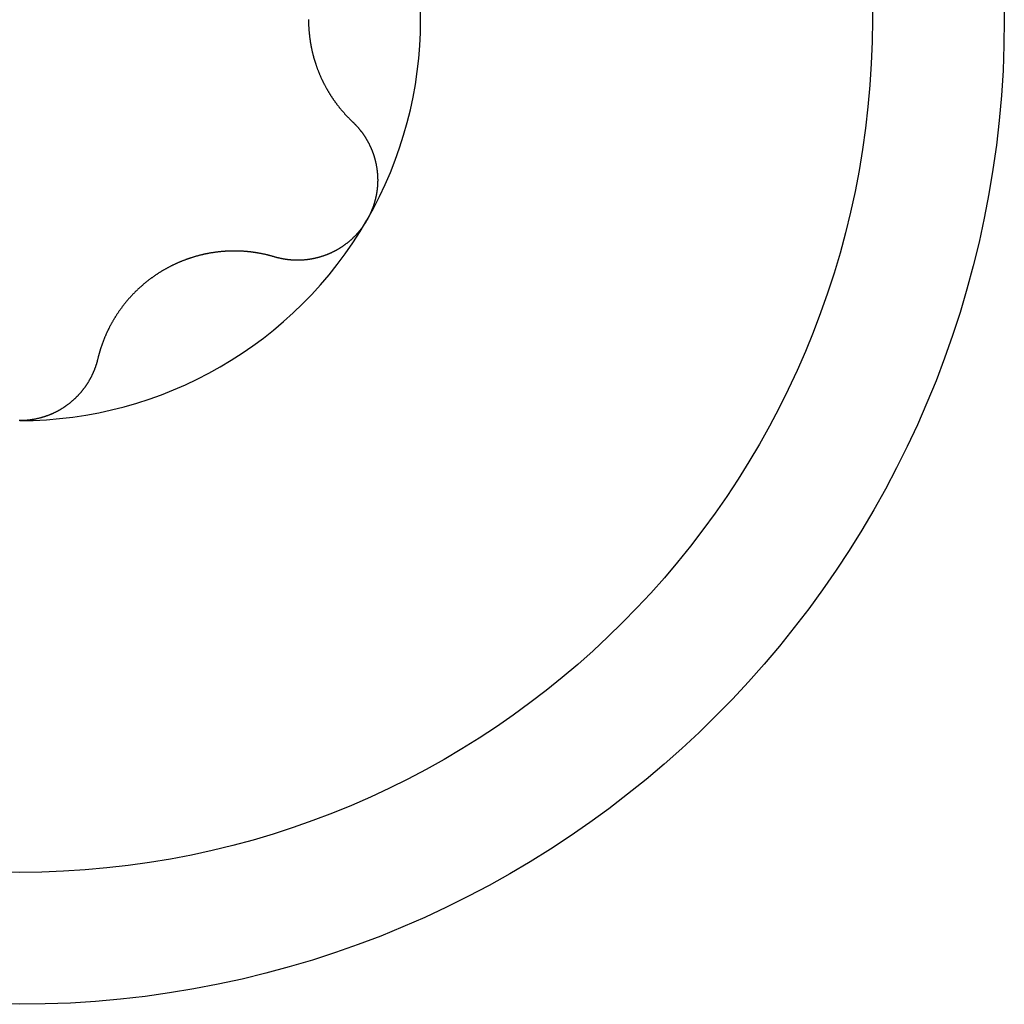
# Model space of a CAD drawing. Extents: x 1107 to 4046, y 937 to 3355.
# Tile 152 of 256: x 2151.98 to 2156.83, y 1400.83 to 1405.68. Entities that reach past the tile are written whole.
import ezdxf

# ---------------------------------------------------------------- set-up
doc = ezdxf.new("R2010")
doc.units = 0
doc.layers.add('KF_VIDA_L___C_TOP', color=7, linetype='CONTINUOUS')

# ---------------------------------------------------------------- blocks, each defined once
blk = doc.blocks.new('KF_VIDA_L___C_TOP')
at = {"layer": 'KF_VIDA_L___C_TOP'}
for points in [[(-33.5774, -10.9987, 0), (-33.5774, -11.0013, 0), (-33.5774, -11.0038, 0), (-33.5774, -11.0064, 0), (-33.5773, -11.0089, 0), (-33.5773, -11.0115, 0), (-33.5772, -11.014, 0), (-33.5772, -11.0166, 0), (-33.5771, -11.0192, 0), (-33.577, -11.0217, 0), (-33.5769, -11.0243, 0), (-33.5768, -11.0269, 0), (-33.5767, -11.0295, 0), (-33.5766, -11.032, 0), (-33.5765, -11.0346, 0), (-33.5763, -11.0372, 0), (-33.5762, -11.0398, 0), (-33.576, -11.0424, 0), (-33.5759, -11.045, 0), (-33.5757, -11.0476, 0), (-33.5755, -11.0502, 0), (-33.5753, -11.0528, 0), (-33.5751, -11.0554, 0), (-33.5749, -11.058, 0), (-33.5746, -11.0606, 0), (-33.5744, -11.0632, 0), (-33.5741, -11.0658, 0), (-33.5739, -11.0684, 0), (-33.5736, -11.071, 0), (-33.5733, -11.0736, 0), (-33.5731, -11.0762, 0), (-33.5728, -11.0789, 0), (-33.5724, -11.0815, 0), (-33.5721, -11.0841, 0), (-33.5718, -11.0867, 0), (-33.5715, -11.0893, 0), (-33.5711, -11.0919, 0), (-33.5708, -11.0946, 0), (-33.5704, -11.0972, 0), (-33.57, -11.0998, 0), (-33.5696, -11.1024, 0), (-33.5692, -11.105, 0), (-33.5688, -11.1076, 0), (-33.5684, -11.1102, 0), (-33.568, -11.1129, 0), (-33.5675, -11.1155, 0), (-33.5671, -11.1181, 0), (-33.5666, -11.1207, 0), (-33.5662, -11.1233, 0), (-33.5657, -11.1259, 0), (-33.5652, -11.1285, 0), (-33.5647, -11.1311, 0), (-33.5642, -11.1337, 0), (-33.5637, -11.1363, 0), (-33.5632, -11.139, 0), (-33.5626, -11.1416, 0), (-33.5621, -11.1442, 0), (-33.5615, -11.1467, 0), (-33.561, -11.1493, 0), (-33.5604, -11.1519, 0), (-33.5598, -11.1545, 0), (-33.5592, -11.1571, 0), (-33.5586, -11.1597, 0), (-33.558, -11.1623, 0), (-33.5574, -11.1649, 0), (-33.5568, -11.1674, 0), (-33.5561, -11.17, 0), (-33.5555, -11.1726, 0), (-33.5548, -11.1751, 0), (-33.5541, -11.1777, 0), (-33.5534, -11.1803, 0), (-33.5527, -11.1828, 0), (-33.552, -11.1854, 0), (-33.5513, -11.1879, 0), (-33.5506, -11.1905, 0), (-33.5499, -11.193, 0), (-33.5491, -11.1956, 0), (-33.5484, -11.1981, 0), (-33.5476, -11.2006, 0), (-33.5469, -11.2031, 0), (-33.5461, -11.2057, 0), (-33.5453, -11.2082, 0), (-33.5445, -11.2107, 0), (-33.5437, -11.2132, 0), (-33.5429, -11.2157, 0), (-33.542, -11.2182, 0), (-33.5412, -11.2207, 0), (-33.5404, -11.2232, 0), (-33.5395, -11.2256, 0), (-33.5386, -11.2281, 0), (-33.5378, -11.2306, 0), (-33.5369, -11.2331, 0), (-33.536, -11.2355, 0), (-33.5351, -11.238, 0), (-33.5342, -11.2404, 0), (-33.5333, -11.2429, 0), (-33.5323, -11.2453, 0), (-33.5314, -11.2477, 0), (-33.5305, -11.2502, 0), (-33.5295, -11.2526, 0), (-33.5286, -11.255, 0), (-33.5276, -11.2574, 0), (-33.5266, -11.2598, 0), (-33.5256, -11.2622, 0), (-33.5247, -11.2646, 0), (-33.5237, -11.267, 0), (-33.5227, -11.2694, 0), (-33.5216, -11.2717, 0), (-33.5206, -11.2741, 0), (-33.5196, -11.2765, 0), (-33.5186, -11.2788, 0), (-33.5175, -11.2812, 0), (-33.5165, -11.2835, 0), (-33.5154, -11.2858, 0), (-33.5144, -11.2881, 0), (-33.5133, -11.2905, 0), (-33.5122, -11.2928, 0), (-33.5111, -11.2951, 0), (-33.51, -11.2974, 0), (-33.5089, -11.2997, 0), (-33.5078, -11.3019, 0), (-33.5067, -11.3042, 0), (-33.5056, -11.3065, 0), (-33.5045, -11.3087, 0), (-33.5034, -11.311, 0), (-33.5022, -11.3132, 0), (-33.5011, -11.3155, 0), (-33.4999, -11.3177, 0), (-33.4988, -11.3199, 0), (-33.4976, -11.3221, 0), (-33.4965, -11.3244, 0), (-33.4953, -11.3265, 0), (-33.4941, -11.3287, 0), (-33.4929, -11.3309, 0), (-33.4918, -11.3331, 0), (-33.4906, -11.3353, 0), (-33.4894, -11.3374, 0), (-33.4882, -11.3396, 0), (-33.487, -11.3417, 0), (-33.4857, -11.3438, 0), (-33.4845, -11.3459, 0), (-33.4833, -11.3481, 0), (-33.4821, -11.3502, 0), (-33.4808, -11.3523, 0), (-33.4796, -11.3543, 0), (-33.4784, -11.3564, 0), (-33.4771, -11.3585, 0), (-33.4759, -11.3605, 0), (-33.4746, -11.3626, 0), (-33.4734, -11.3646, 0), (-33.4721, -11.3667, 0), (-33.4708, -11.3687, 0), (-33.4696, -11.3707, 0), (-33.4683, -11.3727, 0), (-33.467, -11.3747, 0), (-33.4657, -11.3767, 0), (-33.4645, -11.3786, 0), (-33.4632, -11.3806, 0), (-33.4619, -11.3826, 0), (-33.4606, -11.3845, 0), (-33.4593, -11.3864, 0), (-33.458, -11.3884, 0), (-33.4566, -11.3903, 0), (-33.4553, -11.3923, 0), (-33.454, -11.3942, 0), (-33.4526, -11.3961, 0), (-33.4513, -11.398, 0), (-33.4499, -11.4, 0), (-33.4485, -11.4019, 0), (-33.4472, -11.4038, 0), (-33.4458, -11.4057, 0), (-33.4444, -11.4076, 0), (-33.443, -11.4095, 0), (-33.4416, -11.4114, 0), (-33.4402, -11.4133, 0), (-33.4388, -11.4152, 0), (-33.4373, -11.4171, 0), (-33.4359, -11.419, 0), (-33.4345, -11.4209, 0), (-33.433, -11.4228, 0), (-33.4315, -11.4246, 0), (-33.4301, -11.4265, 0), (-33.4286, -11.4284, 0), (-33.4271, -11.4302, 0), (-33.4256, -11.4321, 0), (-33.4242, -11.434, 0), (-33.4227, -11.4358, 0), (-33.4211, -11.4377, 0), (-33.4196, -11.4395, 0), (-33.4181, -11.4414, 0), (-33.4166, -11.4432, 0), (-33.415, -11.445, 0), (-33.4135, -11.4469, 0), (-33.4119, -11.4487, 0), (-33.4104, -11.4505, 0), (-33.4088, -11.4523, 0), (-33.4072, -11.4541, 0), (-33.4057, -11.4559, 0), (-33.4041, -11.4577, 0), (-33.4025, -11.4595, 0), (-33.4009, -11.4613, 0), (-33.3993, -11.4631, 0), (-33.3977, -11.4649, 0), (-33.3961, -11.4667, 0), (-33.3944, -11.4684, 0), (-33.3928, -11.4702, 0), (-33.3912, -11.472, 0), (-33.3895, -11.4737, 0), (-33.3879, -11.4755, 0), (-33.3862, -11.4772, 0), (-33.3845, -11.479, 0), (-33.3829, -11.4807, 0), (-33.3812, -11.4824, 0), (-33.3795, -11.4841, 0), (-33.3778, -11.4859, 0), (-33.3761, -11.4876, 0), (-33.3744, -11.4893, 0), (-33.3727, -11.491, 0), (-33.371, -11.4927, 0), (-33.3693, -11.4944, 0), (-33.3675, -11.4961, 0), (-33.3658, -11.4977, 0), (-33.3641, -11.4994, 0), (-33.3623, -11.5011, 0), (-33.3606, -11.5027, 0)], [(-33.3606, -11.5027, 0), (-33.3591, -11.5041, 0), (-33.3577, -11.5055, 0), (-33.3563, -11.5068, 0), (-33.3549, -11.5082, 0), (-33.3535, -11.5096, 0), (-33.3521, -11.511, 0), (-33.3507, -11.5124, 0), (-33.3493, -11.5138, 0), (-33.3479, -11.5153, 0), (-33.3465, -11.5167, 0), (-33.3452, -11.5181, 0), (-33.3438, -11.5196, 0), (-33.3424, -11.521, 0), (-33.3411, -11.5225, 0), (-33.3398, -11.524, 0), (-33.3384, -11.5254, 0), (-33.3371, -11.5269, 0), (-33.3358, -11.5284, 0), (-33.3345, -11.5299, 0), (-33.3332, -11.5314, 0), (-33.3319, -11.5329, 0), (-33.3306, -11.5344, 0), (-33.3293, -11.5359, 0), (-33.328, -11.5375, 0), (-33.3268, -11.539, 0), (-33.3255, -11.5405, 0), (-33.3243, -11.5421, 0), (-33.323, -11.5436, 0), (-33.3218, -11.5452, 0), (-33.3205, -11.5468, 0), (-33.3193, -11.5483, 0), (-33.3181, -11.5499, 0), (-33.3169, -11.5515, 0), (-33.3157, -11.5531, 0), (-33.3145, -11.5547, 0), (-33.3133, -11.5563, 0), (-33.3122, -11.5579, 0), (-33.311, -11.5595, 0), (-33.3098, -11.5611, 0), (-33.3087, -11.5628, 0), (-33.3076, -11.5644, 0), (-33.3064, -11.566, 0), (-33.3053, -11.5677, 0), (-33.3042, -11.5693, 0), (-33.3031, -11.571, 0), (-33.302, -11.5726, 0), (-33.3009, -11.5743, 0), (-33.2998, -11.576, 0), (-33.2987, -11.5776, 0), (-33.2977, -11.5793, 0), (-33.2966, -11.581, 0), (-33.2956, -11.5827, 0), (-33.2945, -11.5844, 0), (-33.2935, -11.5861, 0), (-33.2925, -11.5878, 0), (-33.2914, -11.5895, 0), (-33.2904, -11.5912, 0), (-33.2894, -11.5929, 0), (-33.2885, -11.5946, 0), (-33.2875, -11.5963, 0), (-33.2865, -11.5981, 0), (-33.2855, -11.5998, 0), (-33.2846, -11.6016, 0), (-33.2836, -11.6033, 0), (-33.2827, -11.605, 0), (-33.2818, -11.6068, 0), (-33.2809, -11.6085, 0), (-33.28, -11.6103, 0), (-33.2791, -11.6121, 0), (-33.2782, -11.6138, 0), (-33.2773, -11.6156, 0), (-33.2764, -11.6174, 0), (-33.2756, -11.6192, 0), (-33.2747, -11.6209, 0), (-33.2739, -11.6227, 0), (-33.273, -11.6245, 0), (-33.2722, -11.6263, 0), (-33.2714, -11.6281, 0), (-33.2706, -11.6299, 0), (-33.2698, -11.6317, 0), (-33.269, -11.6335, 0), (-33.2682, -11.6353, 0), (-33.2675, -11.6371, 0), (-33.2667, -11.6389, 0), (-33.266, -11.6408, 0), (-33.2652, -11.6426, 0), (-33.2645, -11.6444, 0), (-33.2638, -11.6462, 0), (-33.2631, -11.6481, 0), (-33.2624, -11.6499, 0), (-33.2617, -11.6518, 0), (-33.261, -11.6537, 0), (-33.2603, -11.6555, 0), (-33.2596, -11.6574, 0), (-33.259, -11.6593, 0), (-33.2583, -11.6612, 0), (-33.2577, -11.6631, 0), (-33.257, -11.665, 0), (-33.2564, -11.6669, 0), (-33.2558, -11.6689, 0), (-33.2552, -11.6708, 0), (-33.2546, -11.6727, 0), (-33.254, -11.6747, 0), (-33.2534, -11.6766, 0), (-33.2528, -11.6786, 0), (-33.2522, -11.6805, 0), (-33.2517, -11.6825, 0), (-33.2511, -11.6844, 0), (-33.2506, -11.6864, 0), (-33.2501, -11.6884, 0), (-33.2496, -11.6904, 0), (-33.2491, -11.6924, 0), (-33.2486, -11.6944, 0), (-33.2481, -11.6964, 0), (-33.2476, -11.6984, 0), (-33.2471, -11.7004, 0), (-33.2467, -11.7024, 0), (-33.2462, -11.7044, 0), (-33.2458, -11.7065, 0), (-33.2453, -11.7085, 0), (-33.2449, -11.7105, 0), (-33.2445, -11.7126, 0), (-33.2441, -11.7146, 0), (-33.2437, -11.7167, 0), (-33.2433, -11.7187, 0), (-33.2429, -11.7208, 0), (-33.2426, -11.7228, 0), (-33.2422, -11.7249, 0), (-33.2419, -11.727, 0), (-33.2416, -11.729, 0), (-33.2412, -11.7311, 0), (-33.2409, -11.7332, 0), (-33.2406, -11.7353, 0), (-33.2403, -11.7374, 0), (-33.2401, -11.7394, 0), (-33.2398, -11.7415, 0), (-33.2395, -11.7436, 0), (-33.2393, -11.7457, 0), (-33.2391, -11.7478, 0), (-33.2388, -11.7499, 0), (-33.2386, -11.752, 0), (-33.2384, -11.7541, 0), (-33.2382, -11.7563, 0), (-33.2381, -11.7584, 0), (-33.2379, -11.7605, 0), (-33.2377, -11.7626, 0), (-33.2376, -11.7647, 0), (-33.2374, -11.7669, 0), (-33.2373, -11.769, 0), (-33.2372, -11.7711, 0), (-33.2371, -11.7732, 0), (-33.237, -11.7754, 0), (-33.2369, -11.7775, 0), (-33.2369, -11.7796, 0), (-33.2368, -11.7818, 0), (-33.2368, -11.7839, 0), (-33.2367, -11.7861, 0), (-33.2367, -11.7882, 0), (-33.2367, -11.7903, 0), (-33.2367, -11.7925, 0), (-33.2367, -11.7946, 0), (-33.2368, -11.7968, 0), (-33.2368, -11.7989, 0), (-33.2368, -11.8011, 0), (-33.2369, -11.8032, 0), (-33.237, -11.8054, 0), (-33.2371, -11.8075, 0), (-33.2372, -11.8096, 0), (-33.2373, -11.8118, 0), (-33.2374, -11.8139, 0), (-33.2375, -11.8161, 0), (-33.2377, -11.8182, 0), (-33.2379, -11.8204, 0), (-33.238, -11.8225, 0), (-33.2382, -11.8247, 0), (-33.2384, -11.8268, 0), (-33.2386, -11.829, 0), (-33.2388, -11.8311, 0), (-33.2391, -11.8333, 0), (-33.2393, -11.8354, 0), (-33.2396, -11.8376, 0), (-33.2399, -11.8397, 0), (-33.2401, -11.8418, 0), (-33.2404, -11.844, 0), (-33.2407, -11.8461, 0), (-33.2411, -11.8483, 0), (-33.2414, -11.8504, 0), (-33.2417, -11.8525, 0), (-33.2421, -11.8547, 0), (-33.2424, -11.8568, 0), (-33.2428, -11.8589, 0), (-33.2432, -11.8611, 0), (-33.2436, -11.8632, 0), (-33.244, -11.8653, 0), (-33.2444, -11.8674, 0), (-33.2449, -11.8696, 0), (-33.2453, -11.8717, 0), (-33.2458, -11.8738, 0), (-33.2463, -11.8759, 0), (-33.2467, -11.878, 0), (-33.2472, -11.8801, 0), (-33.2477, -11.8822, 0), (-33.2482, -11.8843, 0), (-33.2488, -11.8864, 0), (-33.2493, -11.8885, 0), (-33.2499, -11.8906, 0), (-33.2504, -11.8927, 0), (-33.251, -11.8948, 0), (-33.2516, -11.8969, 0), (-33.2522, -11.899, 0), (-33.2528, -11.901, 0), (-33.2534, -11.9031, 0), (-33.254, -11.9052, 0), (-33.2546, -11.9072, 0), (-33.2553, -11.9093, 0), (-33.2559, -11.9114, 0), (-33.2566, -11.9134, 0), (-33.2573, -11.9155, 0), (-33.258, -11.9175, 0), (-33.2587, -11.9195, 0), (-33.2594, -11.9216, 0), (-33.2601, -11.9236, 0), (-33.2608, -11.9256, 0), (-33.2616, -11.9277, 0), (-33.2623, -11.9297, 0), (-33.2631, -11.9317, 0), (-33.2639, -11.9337, 0), (-33.2647, -11.9357, 0), (-33.2654, -11.9377, 0), (-33.2663, -11.9397, 0), (-33.2671, -11.9417, 0), (-33.2679, -11.9437, 0), (-33.2687, -11.9456, 0), (-33.2696, -11.9476, 0), (-33.2704, -11.9496, 0), (-33.2713, -11.9515, 0), (-33.2722, -11.9535, 0), (-33.2731, -11.9554, 0), (-33.274, -11.9574, 0), (-33.2749, -11.9593, 0), (-33.2758, -11.9612, 0), (-33.2767, -11.9631, 0), (-33.2776, -11.9651, 0), (-33.2786, -11.967, 0), (-33.2795, -11.9689, 0), (-33.2805, -11.9708, 0), (-33.2815, -11.9727, 0), (-33.2825, -11.9745, 0), (-33.2834, -11.9764, 0), (-33.2844, -11.9783, 0), (-33.2855, -11.9801, 0), (-33.2865, -11.982, 0), (-33.2875, -11.9838, 0), (-33.2886, -11.9857, 0), (-33.2896, -11.9875, 0)], [(-33.2896, -11.9875, 0), (-33.2907, -11.9893, 0), (-33.2917, -11.9911, 0), (-33.2928, -11.993, 0), (-33.2939, -11.9948, 0), (-33.295, -11.9966, 0), (-33.2961, -11.9984, 0), (-33.2973, -12.0002, 0), (-33.2984, -12.002, 0), (-33.2995, -12.0038, 0), (-33.3007, -12.0055, 0), (-33.3019, -12.0073, 0), (-33.303, -12.0091, 0), (-33.3042, -12.0109, 0), (-33.3054, -12.0126, 0), (-33.3067, -12.0144, 0), (-33.3079, -12.0161, 0), (-33.3091, -12.0179, 0), (-33.3103, -12.0196, 0), (-33.3116, -12.0213, 0), (-33.3129, -12.0231, 0), (-33.3141, -12.0248, 0), (-33.3154, -12.0265, 0), (-33.3167, -12.0282, 0), (-33.318, -12.0299, 0), (-33.3193, -12.0316, 0), (-33.3207, -12.0333, 0), (-33.322, -12.035, 0), (-33.3233, -12.0367, 0), (-33.3247, -12.0384, 0), (-33.326, -12.04, 0), (-33.3274, -12.0417, 0), (-33.3288, -12.0433, 0), (-33.3302, -12.045, 0), (-33.3316, -12.0466, 0), (-33.333, -12.0483, 0), (-33.3344, -12.0499, 0), (-33.3358, -12.0515, 0), (-33.3373, -12.0531, 0), (-33.3387, -12.0547, 0), (-33.3402, -12.0563, 0), (-33.3416, -12.0579, 0), (-33.3431, -12.0595, 0), (-33.3446, -12.0611, 0), (-33.3461, -12.0626, 0), (-33.3476, -12.0642, 0), (-33.3491, -12.0657, 0), (-33.3506, -12.0673, 0), (-33.3521, -12.0688, 0), (-33.3536, -12.0704, 0), (-33.3552, -12.0719, 0), (-33.3567, -12.0734, 0), (-33.3583, -12.0749, 0), (-33.3598, -12.0764, 0), (-33.3614, -12.0779, 0), (-33.363, -12.0794, 0), (-33.3646, -12.0808, 0), (-33.3662, -12.0823, 0), (-33.3678, -12.0838, 0), (-33.3694, -12.0852, 0), (-33.371, -12.0866, 0), (-33.3726, -12.0881, 0), (-33.3743, -12.0895, 0), (-33.3759, -12.0909, 0), (-33.3776, -12.0923, 0), (-33.3792, -12.0937, 0), (-33.3809, -12.0951, 0), (-33.3825, -12.0964, 0), (-33.3842, -12.0978, 0), (-33.3859, -12.0992, 0), (-33.3876, -12.1005, 0), (-33.3893, -12.1018, 0), (-33.391, -12.1032, 0), (-33.3927, -12.1045, 0), (-33.3944, -12.1058, 0), (-33.3962, -12.1071, 0), (-33.3979, -12.1084, 0), (-33.3996, -12.1096, 0), (-33.4014, -12.1109, 0), (-33.4032, -12.1122, 0), (-33.4049, -12.1134, 0), (-33.4067, -12.1146, 0), (-33.4085, -12.1159, 0), (-33.4102, -12.1171, 0), (-33.412, -12.1183, 0), (-33.4138, -12.1195, 0), (-33.4156, -12.1207, 0), (-33.4174, -12.1218, 0), (-33.4192, -12.123, 0), (-33.421, -12.1241, 0), (-33.4229, -12.1253, 0), (-33.4247, -12.1264, 0), (-33.4265, -12.1275, 0), (-33.4284, -12.1286, 0), (-33.4302, -12.1297, 0), (-33.432, -12.1308, 0), (-33.4339, -12.1319, 0), (-33.4358, -12.133, 0), (-33.4376, -12.134, 0), (-33.4395, -12.135, 0), (-33.4414, -12.1361, 0), (-33.4432, -12.1371, 0), (-33.4451, -12.1381, 0), (-33.447, -12.1391, 0), (-33.4489, -12.1401, 0), (-33.4508, -12.1411, 0), (-33.4527, -12.142, 0), (-33.4546, -12.143, 0), (-33.4565, -12.1439, 0), (-33.4584, -12.1449, 0), (-33.4603, -12.1458, 0), (-33.4623, -12.1467, 0), (-33.4642, -12.1476, 0), (-33.4661, -12.1485, 0), (-33.468, -12.1494, 0), (-33.47, -12.1502, 0), (-33.4719, -12.1511, 0), (-33.4738, -12.1519, 0), (-33.4758, -12.1528, 0), (-33.4777, -12.1536, 0), (-33.4797, -12.1544, 0), (-33.4816, -12.1552, 0), (-33.4836, -12.156, 0), (-33.4855, -12.1568, 0), (-33.4875, -12.1576, 0), (-33.4894, -12.1583, 0), (-33.4914, -12.1591, 0), (-33.4933, -12.1598, 0), (-33.4953, -12.1606, 0), (-33.4973, -12.1613, 0), (-33.4992, -12.162, 0), (-33.5012, -12.1627, 0), (-33.5032, -12.1634, 0), (-33.5052, -12.164, 0), (-33.5071, -12.1647, 0), (-33.5091, -12.1653, 0), (-33.5111, -12.166, 0), (-33.513, -12.1666, 0), (-33.515, -12.1672, 0), (-33.517, -12.1678, 0), (-33.519, -12.1684, 0), (-33.521, -12.169, 0), (-33.5229, -12.1696, 0), (-33.5249, -12.1702, 0), (-33.5269, -12.1707, 0), (-33.5289, -12.1713, 0), (-33.5308, -12.1718, 0), (-33.5328, -12.1723, 0), (-33.5348, -12.1728, 0), (-33.5368, -12.1733, 0), (-33.5388, -12.1738, 0), (-33.5407, -12.1743, 0), (-33.5427, -12.1748, 0), (-33.5447, -12.1752, 0), (-33.5467, -12.1757, 0), (-33.5486, -12.1761, 0), (-33.5506, -12.1765, 0), (-33.5526, -12.177, 0), (-33.5546, -12.1774, 0), (-33.5565, -12.1778, 0), (-33.5585, -12.1781, 0), (-33.5605, -12.1785, 0), (-33.5624, -12.1789, 0), (-33.5644, -12.1792, 0), (-33.5663, -12.1795, 0), (-33.5683, -12.1799, 0), (-33.5703, -12.1802, 0), (-33.5722, -12.1805, 0), (-33.5742, -12.1808, 0), (-33.5761, -12.1811, 0), (-33.5781, -12.1813, 0), (-33.58, -12.1816, 0), (-33.582, -12.1819, 0), (-33.5839, -12.1821, 0), (-33.5859, -12.1823, 0), (-33.5878, -12.1826, 0), (-33.5898, -12.1828, 0), (-33.5917, -12.183, 0), (-33.5937, -12.1832, 0), (-33.5957, -12.1833, 0), (-33.5976, -12.1835, 0), (-33.5996, -12.1837, 0), (-33.6016, -12.1838, 0), (-33.6035, -12.184, 0), (-33.6055, -12.1841, 0), (-33.6075, -12.1842, 0), (-33.6095, -12.1843, 0), (-33.6114, -12.1844, 0), (-33.6134, -12.1845, 0), (-33.6154, -12.1846, 0), (-33.6174, -12.1847, 0), (-33.6194, -12.1848, 0), (-33.6213, -12.1848, 0), (-33.6233, -12.1849, 0), (-33.6253, -12.1849, 0), (-33.6273, -12.1849, 0), (-33.6293, -12.1849, 0), (-33.6313, -12.1849, 0), (-33.6332, -12.1849, 0), (-33.6352, -12.1849, 0), (-33.6372, -12.1849, 0), (-33.6392, -12.1849, 0), (-33.6412, -12.1848, 0), (-33.6432, -12.1848, 0), (-33.6452, -12.1847, 0), (-33.6471, -12.1846, 0), (-33.6491, -12.1845, 0), (-33.6511, -12.1844, 0), (-33.6531, -12.1843, 0), (-33.6551, -12.1842, 0), (-33.6571, -12.1841, 0), (-33.6591, -12.184, 0), (-33.661, -12.1838, 0), (-33.663, -12.1837, 0), (-33.665, -12.1835, 0), (-33.667, -12.1833, 0), (-33.669, -12.1831, 0), (-33.671, -12.183, 0), (-33.6729, -12.1828, 0), (-33.6749, -12.1825, 0), (-33.6769, -12.1823, 0), (-33.6789, -12.1821, 0), (-33.6808, -12.1818, 0), (-33.6828, -12.1816, 0), (-33.6848, -12.1813, 0), (-33.6868, -12.1811, 0), (-33.6887, -12.1808, 0), (-33.6907, -12.1805, 0), (-33.6927, -12.1802, 0), (-33.6946, -12.1799, 0), (-33.6966, -12.1796, 0), (-33.6986, -12.1792, 0), (-33.7005, -12.1789, 0), (-33.7025, -12.1786, 0), (-33.7044, -12.1782, 0), (-33.7064, -12.1778, 0), (-33.7083, -12.1774, 0), (-33.7103, -12.1771, 0), (-33.7122, -12.1767, 0), (-33.7142, -12.1763, 0), (-33.7161, -12.1758, 0), (-33.7181, -12.1754, 0), (-33.72, -12.175, 0), (-33.7219, -12.1745, 0), (-33.7239, -12.1741, 0), (-33.7258, -12.1736, 0), (-33.7277, -12.1731, 0), (-33.7296, -12.1726, 0), (-33.7316, -12.1722, 0), (-33.7335, -12.1717, 0), (-33.7354, -12.1711, 0), (-33.7373, -12.1706, 0), (-33.7392, -12.1701, 0), (-33.7411, -12.1695, 0), (-33.743, -12.169, 0), (-33.7449, -12.1684, 0)], [(-33.7449, -12.1684, 0), (-33.7472, -12.1677, 0), (-33.7495, -12.1671, 0), (-33.7519, -12.1664, 0), (-33.7542, -12.1657, 0), (-33.7565, -12.1651, 0), (-33.7588, -12.1644, 0), (-33.7611, -12.1638, 0), (-33.7635, -12.1632, 0), (-33.7658, -12.1625, 0), (-33.7681, -12.1619, 0), (-33.7705, -12.1613, 0), (-33.7728, -12.1607, 0), (-33.7751, -12.1601, 0), (-33.7775, -12.1595, 0), (-33.7798, -12.159, 0), (-33.7822, -12.1584, 0), (-33.7845, -12.1579, 0), (-33.7868, -12.1573, 0), (-33.7892, -12.1568, 0), (-33.7915, -12.1562, 0), (-33.7939, -12.1557, 0), (-33.7962, -12.1552, 0), (-33.7986, -12.1547, 0), (-33.8009, -12.1542, 0), (-33.8033, -12.1537, 0), (-33.8056, -12.1532, 0), (-33.808, -12.1528, 0), (-33.8103, -12.1523, 0), (-33.8127, -12.1518, 0), (-33.815, -12.1514, 0), (-33.8174, -12.151, 0), (-33.8198, -12.1505, 0), (-33.8221, -12.1501, 0), (-33.8245, -12.1497, 0), (-33.8268, -12.1493, 0), (-33.8292, -12.1489, 0), (-33.8315, -12.1485, 0), (-33.8339, -12.1481, 0), (-33.8362, -12.1477, 0), (-33.8386, -12.1474, 0), (-33.841, -12.147, 0), (-33.8433, -12.1467, 0), (-33.8457, -12.1463, 0), (-33.848, -12.146, 0), (-33.8504, -12.1457, 0), (-33.8527, -12.1454, 0), (-33.8551, -12.1451, 0), (-33.8574, -12.1448, 0), (-33.8598, -12.1445, 0), (-33.8621, -12.1442, 0), (-33.8645, -12.1439, 0), (-33.8668, -12.1436, 0), (-33.8692, -12.1434, 0), (-33.8715, -12.1431, 0), (-33.8739, -12.1429, 0), (-33.8762, -12.1427, 0), (-33.8786, -12.1424, 0), (-33.8809, -12.1422, 0), (-33.8833, -12.142, 0), (-33.8856, -12.1418, 0), (-33.8879, -12.1416, 0), (-33.8903, -12.1414, 0), (-33.8926, -12.1413, 0), (-33.895, -12.1411, 0), (-33.8973, -12.1409, 0), (-33.8996, -12.1408, 0), (-33.902, -12.1406, 0), (-33.9043, -12.1405, 0), (-33.9067, -12.1404, 0), (-33.909, -12.1403, 0), (-33.9114, -12.1401, 0), (-33.9137, -12.14, 0), (-33.9161, -12.1399, 0), (-33.9185, -12.1399, 0), (-33.9209, -12.1398, 0), (-33.9233, -12.1397, 0), (-33.9257, -12.1397, 0), (-33.9281, -12.1396, 0), (-33.9305, -12.1396, 0), (-33.9329, -12.1395, 0), (-33.9354, -12.1395, 0), (-33.9378, -12.1395, 0), (-33.9402, -12.1395, 0), (-33.9427, -12.1395, 0), (-33.9451, -12.1395, 0), (-33.9476, -12.1395, 0), (-33.95, -12.1395, 0), (-33.9525, -12.1395, 0), (-33.9549, -12.1396, 0), (-33.9574, -12.1396, 0), (-33.9599, -12.1397, 0), (-33.9624, -12.1398, 0), (-33.9648, -12.1398, 0), (-33.9673, -12.1399, 0), (-33.9698, -12.14, 0), (-33.9723, -12.1401, 0), (-33.9748, -12.1402, 0), (-33.9773, -12.1404, 0), (-33.9798, -12.1405, 0), (-33.9823, -12.1406, 0), (-33.9849, -12.1408, 0), (-33.9874, -12.1409, 0), (-33.9899, -12.1411, 0), (-33.9924, -12.1413, 0), (-33.995, -12.1415, 0), (-33.9975, -12.1417, 0), (-34, -12.1419, 0), (-34.0026, -12.1421, 0), (-34.0051, -12.1423, 0), (-34.0076, -12.1425, 0), (-34.0102, -12.1428, 0), (-34.0127, -12.143, 0), (-34.0153, -12.1433, 0), (-34.0178, -12.1436, 0), (-34.0204, -12.1438, 0), (-34.0229, -12.1441, 0), (-34.0255, -12.1444, 0), (-34.0281, -12.1447, 0), (-34.0306, -12.1451, 0), (-34.0332, -12.1454, 0), (-34.0357, -12.1457, 0), (-34.0383, -12.1461, 0), (-34.0409, -12.1464, 0), (-34.0435, -12.1468, 0), (-34.046, -12.1472, 0), (-34.0486, -12.1476, 0), (-34.0512, -12.148, 0), (-34.0537, -12.1484, 0), (-34.0563, -12.1488, 0), (-34.0589, -12.1492, 0), (-34.0615, -12.1497, 0), (-34.064, -12.1501, 0), (-34.0666, -12.1506, 0), (-34.0692, -12.151, 0), (-34.0718, -12.1515, 0), (-34.0743, -12.152, 0), (-34.0769, -12.1525, 0), (-34.0795, -12.153, 0), (-34.0821, -12.1535, 0), (-34.0846, -12.1541, 0), (-34.0872, -12.1546, 0), (-34.0898, -12.1552, 0), (-34.0924, -12.1557, 0), (-34.0949, -12.1563, 0), (-34.0975, -12.1569, 0), (-34.1001, -12.1575, 0), (-34.1026, -12.1581, 0), (-34.1052, -12.1587, 0), (-34.1078, -12.1593, 0), (-34.1104, -12.16, 0), (-34.1129, -12.1606, 0), (-34.1155, -12.1613, 0), (-34.118, -12.1619, 0), (-34.1206, -12.1626, 0), (-34.1232, -12.1633, 0), (-34.1257, -12.164, 0), (-34.1283, -12.1647, 0), (-34.1308, -12.1654, 0), (-34.1334, -12.1662, 0), (-34.1359, -12.1669, 0), (-34.1385, -12.1677, 0), (-34.141, -12.1684, 0), (-34.1436, -12.1692, 0), (-34.1461, -12.17, 0), (-34.1486, -12.1708, 0), (-34.1512, -12.1716, 0), (-34.1537, -12.1724, 0), (-34.1562, -12.1732, 0), (-34.1587, -12.174, 0), (-34.1613, -12.1748, 0), (-34.1638, -12.1757, 0), (-34.1663, -12.1766, 0), (-34.1688, -12.1774, 0), (-34.1713, -12.1783, 0), (-34.1738, -12.1792, 0), (-34.1763, -12.1801, 0), (-34.1788, -12.181, 0), (-34.1813, -12.1819, 0), (-34.1838, -12.1828, 0), (-34.1863, -12.1837, 0), (-34.1887, -12.1847, 0), (-34.1912, -12.1856, 0), (-34.1937, -12.1866, 0), (-34.1961, -12.1875, 0), (-34.1986, -12.1885, 0), (-34.201, -12.1895, 0), (-34.2035, -12.1905, 0), (-34.2059, -12.1915, 0), (-34.2084, -12.1925, 0), (-34.2108, -12.1935, 0), (-34.2132, -12.1945, 0), (-34.2157, -12.1956, 0), (-34.2181, -12.1966, 0), (-34.2205, -12.1976, 0), (-34.2229, -12.1987, 0), (-34.2253, -12.1998, 0), (-34.2277, -12.2008, 0), (-34.2301, -12.2019, 0), (-34.2325, -12.203, 0), (-34.2348, -12.2041, 0), (-34.2372, -12.2052, 0), (-34.2396, -12.2063, 0), (-34.2419, -12.2074, 0), (-34.2443, -12.2086, 0), (-34.2466, -12.2097, 0), (-34.249, -12.2109, 0), (-34.2513, -12.212, 0), (-34.2536, -12.2132, 0), (-34.2559, -12.2143, 0), (-34.2583, -12.2155, 0), (-34.2606, -12.2167, 0), (-34.2629, -12.2179, 0), (-34.2651, -12.2191, 0), (-34.2674, -12.2203, 0), (-34.2697, -12.2215, 0), (-34.272, -12.2227, 0), (-34.2742, -12.2239, 0), (-34.2765, -12.2251, 0), (-34.2787, -12.2264, 0), (-34.2809, -12.2276, 0), (-34.2832, -12.2289, 0), (-34.2854, -12.2301, 0), (-34.2876, -12.2314, 0), (-34.2898, -12.2327, 0), (-34.292, -12.2339, 0), (-34.2942, -12.2352, 0), (-34.2964, -12.2365, 0), (-34.2986, -12.2378, 0), (-34.3008, -12.2392, 0), (-34.303, -12.2405, 0), (-34.3051, -12.2418, 0), (-34.3073, -12.2432, 0), (-34.3095, -12.2446, 0), (-34.3117, -12.2459, 0), (-34.3139, -12.2473, 0), (-34.316, -12.2487, 0), (-34.3182, -12.2501, 0), (-34.3204, -12.2515, 0), (-34.3226, -12.253, 0), (-34.3247, -12.2544, 0), (-34.3269, -12.2558, 0), (-34.329, -12.2573, 0), (-34.3312, -12.2587, 0), (-34.3334, -12.2602, 0), (-34.3355, -12.2617, 0), (-34.3376, -12.2632, 0), (-34.3398, -12.2647, 0), (-34.3419, -12.2662, 0), (-34.3441, -12.2677, 0), (-34.3462, -12.2693, 0), (-34.3483, -12.2708, 0), (-34.3504, -12.2723, 0), (-34.3526, -12.2739, 0), (-34.3547, -12.2755, 0), (-34.3568, -12.277, 0), (-34.3589, -12.2786, 0), (-34.361, -12.2802, 0), (-34.3631, -12.2818, 0), (-34.3652, -12.2834, 0), (-34.3673, -12.285, 0), (-34.3693, -12.2867, 0), (-34.3714, -12.2883, 0), (-34.3735, -12.2899, 0), (-34.3756, -12.2916, 0), (-34.3776, -12.2932, 0), (-34.3797, -12.2949, 0), (-34.3817, -12.2966, 0), (-34.3838, -12.2983, 0), (-34.3858, -12.3, 0), (-34.3879, -12.3017, 0), (-34.3899, -12.3034, 0), (-34.3919, -12.3051, 0), (-34.3939, -12.3068, 0), (-34.3959, -12.3086, 0), (-34.3979, -12.3103, 0), (-34.3999, -12.312, 0), (-34.4019, -12.3138, 0), (-34.4039, -12.3156, 0), (-34.4059, -12.3173, 0), (-34.4079, -12.3191, 0), (-34.4098, -12.3209, 0), (-34.4118, -12.3227, 0), (-34.4137, -12.3245, 0), (-34.4157, -12.3263, 0), (-34.4176, -12.3281, 0), (-34.4195, -12.3299, 0), (-34.4215, -12.3318, 0), (-34.4234, -12.3336, 0), (-34.4253, -12.3354, 0), (-34.4272, -12.3373, 0), (-34.4291, -12.3392, 0), (-34.431, -12.341, 0), (-34.4328, -12.3429, 0), (-34.4347, -12.3448, 0), (-34.4366, -12.3467, 0), (-34.4384, -12.3485, 0), (-34.4403, -12.3504, 0), (-34.4421, -12.3523, 0), (-34.4439, -12.3543, 0), (-34.4457, -12.3562, 0), (-34.4476, -12.3581, 0), (-34.4494, -12.36, 0), (-34.4511, -12.362, 0), (-34.4529, -12.3639, 0), (-34.4547, -12.3658, 0), (-34.4565, -12.3678, 0), (-34.4582, -12.3698, 0), (-34.46, -12.3717, 0), (-34.4617, -12.3737, 0), (-34.4634, -12.3757, 0), (-34.4652, -12.3776, 0), (-34.4669, -12.3796, 0), (-34.4686, -12.3816, 0), (-34.4703, -12.3836, 0), (-34.472, -12.3856, 0), (-34.4736, -12.3876, 0), (-34.4753, -12.3896, 0), (-34.477, -12.3917, 0), (-34.4786, -12.3937, 0), (-34.4803, -12.3957, 0), (-34.4819, -12.3977, 0), (-34.4835, -12.3998, 0), (-34.4851, -12.4018, 0), (-34.4867, -12.4038, 0), (-34.4883, -12.4059, 0), (-34.4899, -12.4079, 0), (-34.4915, -12.41, 0), (-34.493, -12.412, 0), (-34.4946, -12.4141, 0), (-34.4961, -12.4162, 0), (-34.4977, -12.4182, 0), (-34.4992, -12.4203, 0), (-34.5007, -12.4224, 0), (-34.5022, -12.4244, 0), (-34.5037, -12.4265, 0), (-34.5052, -12.4286, 0), (-34.5067, -12.4307, 0), (-34.5082, -12.4328, 0), (-34.5097, -12.4349, 0), (-34.5111, -12.4369, 0), (-34.5126, -12.439, 0), (-34.514, -12.4411, 0), (-34.5154, -12.4432, 0), (-34.5168, -12.4453, 0), (-34.5182, -12.4474, 0), (-34.5196, -12.4495, 0), (-34.521, -12.4516, 0), (-34.5224, -12.4537, 0), (-34.5238, -12.4558, 0), (-34.5251, -12.4579, 0), (-34.5265, -12.4601, 0), (-34.5278, -12.4622, 0), (-34.5291, -12.4643, 0), (-34.5304, -12.4664, 0), (-34.5318, -12.4685, 0), (-34.5331, -12.4706, 0), (-34.5343, -12.4727, 0), (-34.5356, -12.4748, 0), (-34.5369, -12.477, 0), (-34.5381, -12.4791, 0), (-34.5394, -12.4812, 0), (-34.5406, -12.4833, 0), (-34.5419, -12.4854, 0), (-34.5431, -12.4875, 0), (-34.5443, -12.4896, 0), (-34.5455, -12.4918, 0), (-34.5467, -12.4939, 0), (-34.5479, -12.496, 0), (-34.549, -12.4981, 0), (-34.5502, -12.5002, 0), (-34.5513, -12.5023, 0), (-34.5525, -12.5044, 0), (-34.5536, -12.5065, 0), (-34.5547, -12.5086, 0), (-34.5558, -12.5107, 0), (-34.5569, -12.5128, 0), (-34.558, -12.5149, 0), (-34.5591, -12.5171, 0), (-34.5601, -12.5191, 0), (-34.5612, -12.5212, 0), (-34.5622, -12.5233, 0), (-34.5633, -12.5254, 0), (-34.5643, -12.5275, 0), (-34.5653, -12.5296, 0), (-34.5663, -12.5318, 0), (-34.5674, -12.5339, 0), (-34.5684, -12.536, 0), (-34.5694, -12.5381, 0), (-34.5703, -12.5403, 0), (-34.5713, -12.5424, 0), (-34.5723, -12.5445, 0), (-34.5733, -12.5467, 0), (-34.5742, -12.5488, 0), (-34.5752, -12.551, 0), (-34.5762, -12.5532, 0), (-34.5771, -12.5553, 0), (-34.578, -12.5575, 0), (-34.579, -12.5597, 0), (-34.5799, -12.5619, 0), (-34.5808, -12.564, 0), (-34.5817, -12.5662, 0), (-34.5826, -12.5684, 0), (-34.5835, -12.5706, 0), (-34.5844, -12.5728, 0), (-34.5853, -12.5751, 0), (-34.5862, -12.5773, 0), (-34.587, -12.5795, 0), (-34.5879, -12.5817, 0), (-34.5888, -12.5839, 0), (-34.5896, -12.5862, 0), (-34.5904, -12.5884, 0), (-34.5913, -12.5906, 0), (-34.5921, -12.5929, 0), (-34.5929, -12.5951, 0), (-34.5937, -12.5974, 0), (-34.5945, -12.5996, 0), (-34.5953, -12.6019, 0), (-34.5961, -12.6042, 0), (-34.5969, -12.6064, 0), (-34.5977, -12.6087, 0), (-34.5985, -12.611, 0), (-34.5992, -12.6132, 0), (-34.6, -12.6155, 0), (-34.6007, -12.6178, 0), (-34.6014, -12.6201, 0), (-34.6022, -12.6224, 0), (-34.6029, -12.6247, 0), (-34.6036, -12.627, 0), (-34.6043, -12.6293, 0), (-34.605, -12.6316, 0), (-34.6057, -12.6339, 0), (-34.6064, -12.6362, 0), (-34.6071, -12.6385, 0), (-34.6077, -12.6408, 0), (-34.6084, -12.6431, 0), (-34.609, -12.6455, 0), (-34.6097, -12.6478, 0), (-34.6103, -12.6501, 0), (-34.6109, -12.6524, 0), (-34.6116, -12.6548, 0), (-34.6122, -12.6571, 0), (-34.6128, -12.6594, 0), (-34.6134, -12.6618, 0), (-34.614, -12.6641, 0), (-34.6145, -12.6665, 0), (-34.6151, -12.6688, 0), (-34.6157, -12.6711, 0)], [(-35, -12.975, 0), (-35.0021, -12.975, 0)], [(-34.6157, -12.6711, 0), (-34.6161, -12.6731, 0), (-34.6166, -12.675, 0), (-34.6171, -12.6769, 0), (-34.6176, -12.6788, 0), (-34.6181, -12.6808, 0), (-34.6186, -12.6827, 0), (-34.6191, -12.6846, 0), (-34.6196, -12.6865, 0), (-34.6202, -12.6884, 0), (-34.6207, -12.6903, 0), (-34.6213, -12.6922, 0), (-34.6219, -12.6941, 0), (-34.6224, -12.696, 0), (-34.623, -12.6979, 0), (-34.6236, -12.6998, 0), (-34.6242, -12.7017, 0), (-34.6249, -12.7036, 0), (-34.6255, -12.7055, 0), (-34.6261, -12.7073, 0), (-34.6268, -12.7092, 0), (-34.6274, -12.7111, 0), (-34.6281, -12.713, 0), (-34.6288, -12.7148, 0), (-34.6295, -12.7167, 0), (-34.6302, -12.7186, 0), (-34.6309, -12.7204, 0), (-34.6316, -12.7223, 0), (-34.6323, -12.7241, 0), (-34.633, -12.726, 0), (-34.6338, -12.7278, 0), (-34.6345, -12.7297, 0), (-34.6353, -12.7315, 0), (-34.6361, -12.7334, 0), (-34.6368, -12.7352, 0), (-34.6376, -12.737, 0), (-34.6384, -12.7388, 0), (-34.6392, -12.7407, 0), (-34.6401, -12.7425, 0), (-34.6409, -12.7443, 0), (-34.6417, -12.7461, 0), (-34.6426, -12.7479, 0), (-34.6434, -12.7497, 0), (-34.6443, -12.7515, 0), (-34.6451, -12.7533, 0), (-34.646, -12.7551, 0), (-34.6469, -12.7568, 0), (-34.6478, -12.7586, 0), (-34.6487, -12.7604, 0), (-34.6496, -12.7622, 0), (-34.6505, -12.7639, 0), (-34.6515, -12.7657, 0), (-34.6524, -12.7674, 0), (-34.6533, -12.7692, 0), (-34.6543, -12.7709, 0), (-34.6553, -12.7727, 0), (-34.6562, -12.7744, 0), (-34.6572, -12.7761, 0), (-34.6582, -12.7778, 0), (-34.6592, -12.7796, 0), (-34.6602, -12.7813, 0), (-34.6612, -12.783, 0), (-34.6622, -12.7847, 0), (-34.6633, -12.7864, 0), (-34.6643, -12.7881, 0), (-34.6653, -12.7897, 0), (-34.6664, -12.7914, 0), (-34.6675, -12.7931, 0), (-34.6685, -12.7947, 0), (-34.6696, -12.7964, 0), (-34.6707, -12.7981, 0), (-34.6718, -12.7997, 0), (-34.6729, -12.8014, 0), (-34.674, -12.803, 0), (-34.6751, -12.8046, 0), (-34.6762, -12.8062, 0), (-34.6774, -12.8079, 0), (-34.6785, -12.8095, 0), (-34.6796, -12.8111, 0), (-34.6808, -12.8127, 0), (-34.682, -12.8143, 0), (-34.6831, -12.8158, 0), (-34.6843, -12.8174, 0), (-34.6855, -12.819, 0), (-34.6867, -12.8205, 0), (-34.6879, -12.8221, 0), (-34.6891, -12.8237, 0), (-34.6903, -12.8252, 0), (-34.6916, -12.8267, 0), (-34.6928, -12.8283, 0), (-34.694, -12.8298, 0), (-34.6953, -12.8314, 0), (-34.6966, -12.8329, 0), (-34.6979, -12.8344, 0), (-34.6992, -12.8359, 0), (-34.7005, -12.8374, 0), (-34.7018, -12.839, 0), (-34.7031, -12.8405, 0), (-34.7044, -12.842, 0), (-34.7058, -12.8435, 0), (-34.7071, -12.845, 0), (-34.7085, -12.8465, 0), (-34.7099, -12.848, 0), (-34.7113, -12.8494, 0), (-34.7126, -12.8509, 0), (-34.7141, -12.8524, 0), (-34.7155, -12.8539, 0), (-34.7169, -12.8553, 0), (-34.7183, -12.8568, 0), (-34.7198, -12.8582, 0), (-34.7212, -12.8597, 0), (-34.7227, -12.8611, 0), (-34.7241, -12.8626, 0), (-34.7256, -12.864, 0), (-34.7271, -12.8654, 0), (-34.7286, -12.8668, 0), (-34.7301, -12.8682, 0), (-34.7316, -12.8697, 0), (-34.7332, -12.8711, 0), (-34.7347, -12.8724, 0), (-34.7362, -12.8738, 0), (-34.7378, -12.8752, 0), (-34.7393, -12.8766, 0), (-34.7409, -12.878, 0), (-34.7425, -12.8793, 0), (-34.7441, -12.8807, 0), (-34.7457, -12.882, 0), (-34.7473, -12.8834, 0), (-34.7489, -12.8847, 0), (-34.7505, -12.886, 0), (-34.7521, -12.8874, 0), (-34.7538, -12.8887, 0), (-34.7554, -12.89, 0), (-34.7571, -12.8913, 0), (-34.7587, -12.8926, 0), (-34.7604, -12.8939, 0), (-34.7621, -12.8951, 0), (-34.7638, -12.8964, 0), (-34.7655, -12.8977, 0), (-34.7672, -12.8989, 0), (-34.7689, -12.9002, 0), (-34.7706, -12.9014, 0), (-34.7723, -12.9026, 0), (-34.7741, -12.9039, 0), (-34.7758, -12.9051, 0), (-34.7775, -12.9063, 0), (-34.7793, -12.9075, 0), (-34.7811, -12.9087, 0), (-34.7828, -12.9098, 0), (-34.7846, -12.911, 0), (-34.7864, -12.9122, 0), (-34.7882, -12.9133, 0), (-34.79, -12.9145, 0), (-34.7918, -12.9156, 0), (-34.7936, -12.9167, 0), (-34.7954, -12.9179, 0), (-34.7973, -12.919, 0), (-34.7991, -12.9201, 0), (-34.801, -12.9211, 0), (-34.8028, -12.9222, 0), (-34.8047, -12.9233, 0), (-34.8065, -12.9243, 0), (-34.8084, -12.9254, 0), (-34.8103, -12.9264, 0), (-34.8122, -12.9275, 0), (-34.814, -12.9285, 0), (-34.8159, -12.9295, 0), (-34.8178, -12.9305, 0), (-34.8198, -12.9315, 0), (-34.8217, -12.9325, 0), (-34.8236, -12.9334, 0), (-34.8255, -12.9344, 0), (-34.8275, -12.9353, 0), (-34.8294, -12.9363, 0), (-34.8313, -12.9372, 0), (-34.8333, -12.9381, 0), (-34.8353, -12.939, 0), (-34.8372, -12.9399, 0), (-34.8392, -12.9408, 0), (-34.8412, -12.9416, 0), (-34.8432, -12.9425, 0), (-34.8451, -12.9433, 0), (-34.8471, -12.9442, 0), (-34.8491, -12.945, 0), (-34.8511, -12.9458, 0), (-34.8531, -12.9466, 0), (-34.8551, -12.9474, 0), (-34.8572, -12.9482, 0), (-34.8592, -12.949, 0), (-34.8612, -12.9497, 0), (-34.8632, -12.9505, 0), (-34.8653, -12.9512, 0), (-34.8673, -12.952, 0), (-34.8693, -12.9527, 0), (-34.8714, -12.9534, 0), (-34.8734, -12.9541, 0), (-34.8755, -12.9548, 0), (-34.8776, -12.9554, 0), (-34.8796, -12.9561, 0), (-34.8817, -12.9567, 0), (-34.8837, -12.9574, 0), (-34.8858, -12.958, 0), (-34.8879, -12.9586, 0), (-34.89, -12.9592, 0), (-34.8921, -12.9598, 0), (-34.8941, -12.9604, 0), (-34.8962, -12.961, 0), (-34.8983, -12.9615, 0), (-34.9004, -12.9621, 0), (-34.9025, -12.9626, 0), (-34.9046, -12.9632, 0), (-34.9067, -12.9637, 0), (-34.9088, -12.9642, 0), (-34.9109, -12.9647, 0), (-34.913, -12.9652, 0), (-34.9151, -12.9656, 0), (-34.9172, -12.9661, 0), (-34.9193, -12.9665, 0), (-34.9215, -12.967, 0), (-34.9236, -12.9674, 0), (-34.9257, -12.9678, 0), (-34.9278, -12.9682, 0), (-34.9299, -12.9686, 0), (-34.932, -12.969, 0), (-34.9342, -12.9693, 0), (-34.9363, -12.9697, 0), (-34.9384, -12.97, 0), (-34.9405, -12.9704, 0), (-34.9427, -12.9707, 0), (-34.9448, -12.971, 0), (-34.9469, -12.9713, 0), (-34.9491, -12.9716, 0), (-34.9512, -12.9719, 0), (-34.9533, -12.9721, 0), (-34.9554, -12.9724, 0), (-34.9576, -12.9726, 0), (-34.9597, -12.9729, 0), (-34.9618, -12.9731, 0), (-34.9639, -12.9733, 0), (-34.9661, -12.9735, 0), (-34.9682, -12.9737, 0), (-34.9703, -12.9738, 0), (-34.9725, -12.974, 0), (-34.9746, -12.9741, 0), (-34.9767, -12.9743, 0), (-34.9788, -12.9744, 0), (-34.981, -12.9745, 0), (-34.9831, -12.9746, 0), (-34.9852, -12.9747, 0), (-34.9873, -12.9748, 0), (-34.9894, -12.9749, 0), (-34.9916, -12.9749, 0), (-34.9937, -12.9749, 0), (-34.9958, -12.975, 0), (-34.9979, -12.975, 0), (-35, -12.975, 0)]]:
    blk.add_polyline3d(points, dxfattribs=at)
for radius in [4.85, 4.2]:
    blk.add_circle((-35, -11), radius, dxfattribs=at)
for start, end in [(330, 30), (270, 330)]:
    blk.add_arc((-35, -11), 1.975, start, end, dxfattribs=at)

msp = doc.modelspace()

# ---------------------------------------------------------------- block references
at = {"layer": 'KF_VIDA_L___C_TOP'}
msp.add_blockref('KF_VIDA_L___C_TOP', (2186.9791, 1416.6769), dxfattribs=at)

doc.saveas('drawing.dxf')
